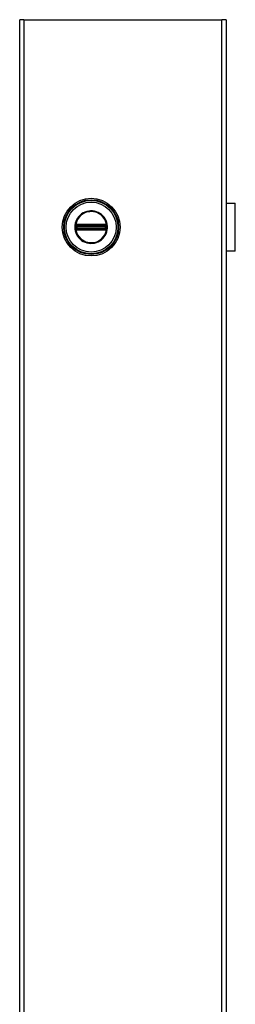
# Model space of a CAD drawing. Header units: inches. Extents: x 0 to 240, y -11 to 156.
# Tile 26 of 34: x 124.96 to 131.41, y 106.5 to 136.04. Entities that reach past the tile are written whole.
import ezdxf

# ---------------------------------------------------------------- set-up
doc = ezdxf.new("R2010")
doc.units = ezdxf.units.IN
doc.header["$LTSCALE"] = 14.423415
doc.header["$MEASUREMENT"] = 0
doc.layers.add('Visible Edges(ANSI)', color=7, linetype='Continuous', lineweight=25)
doc.layers.add('Visible Tangent Edges(ANSI)', color=7, linetype='Continuous', lineweight=25)

msp = doc.modelspace()

# ---------------------------------------------------------------- linework, layer by layer
at = {"layer": 'Visible Edges(ANSI)'}
for p, q in [((124.9599, 30.6012), (124.9599, 136.0412)), ((125.0858, 136.0412), (124.9599, 136.0412)), ((125.0858, 136.0412), (131.0139, 136.0412)), ((131.1398, 136.0412), (131.0139, 136.0412)), ((131.1398, 136.0412), (131.1398, 30.6012)), ((131.1398, 130.538), (131.4119, 130.538)), ((131.4119, 129.0966), (131.4119, 130.538)), ((131.1432, 130.0912), (131.1398, 130.0912)), ((131.1398, 130.035), (131.1432, 130.035)), ((131.1432, 130.0912), (131.1432, 130.035)), ((131.1432, 129.5997), (131.1398, 129.5997)), ((131.1398, 129.5435), (131.1432, 129.5435)), ((131.1432, 129.5997), (131.1432, 129.5435)), ((131.4119, 129.0966), (131.1398, 129.0966))]:
    msp.add_line(p, q, dxfattribs=at)
msp.add_circle((127.098, 129.8173), 0.8648, dxfattribs=at)
at = {"layer": 'Visible Tangent Edges(ANSI)'}
for p, q in [((125.0858, 136.0412), (125.0858, 30.6012)), ((131.0139, 30.6012), (131.0139, 136.0412)), ((131.1432, 130.035), (131.1432, 129.5997)), ((126.6227, 129.8173), (126.6091, 129.8173)), ((126.6346, 129.7487), (126.6442, 129.7566)), ((126.6379, 129.8507), (126.6486, 129.8507)), ((126.6379, 129.7839), (126.6486, 129.7839)), ((126.6417, 129.8746), (126.6526, 129.8683)), ((126.6526, 129.7664), (126.6417, 129.7601)), ((126.6453, 129.8951), (126.6516, 129.8843)), ((126.6453, 129.7395), (126.6516, 129.7503)), ((126.6486, 129.7839), (126.6486, 129.8507)), ((126.661, 129.8507), (126.6486, 129.8507)), ((126.661, 129.7839), (126.6486, 129.7839)), ((126.6578, 129.8735), (126.6516, 129.8843)), ((126.6516, 129.7503), (126.6578, 129.7611)), ((126.661, 129.7839), (126.661, 129.8507)), ((126.661, 129.8507), (126.6651, 129.8467)), ((126.6651, 129.788), (126.661, 129.7839)), ((126.6647, 129.9005), (126.6649, 129.888)), ((126.6649, 129.7467), (126.6647, 129.7342)), ((126.6795, 129.8467), (126.6651, 129.8467)), ((126.6651, 129.8467), (126.6651, 129.788)), ((126.6651, 129.788), (126.6795, 129.788)), ((126.6754, 129.9006), (126.6754, 129.888)), ((127.5205, 129.9006), (126.6754, 129.9006)), ((126.6754, 129.888), (127.5205, 129.888)), ((126.6754, 129.888), (126.6754, 129.8775)), ((126.6754, 129.8775), (127.5205, 129.8775)), ((126.6754, 129.8651), (126.6754, 129.8775)), ((126.6754, 129.8651), (127.5205, 129.8651)), ((126.6795, 129.8611), (126.6754, 129.8651)), ((126.6754, 129.7695), (126.6795, 129.7736)), ((127.5205, 129.7695), (126.6754, 129.7695)), ((126.6754, 129.7572), (126.6754, 129.7695)), ((127.5205, 129.7572), (126.6754, 129.7572)), ((126.6754, 129.7466), (126.6754, 129.7572)), ((126.6754, 129.7466), (126.6754, 129.7341)), ((127.5205, 129.7466), (126.6754, 129.7466)), ((126.6754, 129.7341), (127.5205, 129.7341)), ((127.5165, 129.8611), (126.6795, 129.8611)), ((126.6795, 129.8611), (126.6795, 129.8467)), ((126.6795, 129.8467), (127.5165, 129.8467)), ((126.6795, 129.788), (126.6795, 129.8467)), ((127.5165, 129.788), (126.6795, 129.788)), ((126.6795, 129.788), (126.6795, 129.7736)), ((126.6795, 129.7736), (127.5165, 129.7736)), ((127.5205, 129.8651), (127.5165, 129.8611)), ((127.5165, 129.8467), (127.5165, 129.8611)), ((127.5165, 129.8467), (127.5165, 129.788)), ((127.5309, 129.8467), (127.5165, 129.8467)), ((127.5165, 129.7736), (127.5165, 129.788)), ((127.5165, 129.788), (127.5309, 129.788)), ((127.5165, 129.7736), (127.5205, 129.7695)), ((127.5205, 129.9006), (127.5205, 129.888)), ((127.5205, 129.888), (127.5205, 129.8775)), ((127.5205, 129.8651), (127.5205, 129.8775)), ((127.5205, 129.7572), (127.5205, 129.7695)), ((127.5205, 129.7466), (127.5205, 129.7572)), ((127.5205, 129.7466), (127.5205, 129.7341)), ((127.5309, 129.8467), (127.5349, 129.8507)), ((127.5309, 129.788), (127.5309, 129.8467)), ((127.5349, 129.7839), (127.5309, 129.788)), ((127.5312, 129.9005), (127.5311, 129.888)), ((127.5311, 129.7467), (127.5312, 129.7342)), ((127.5473, 129.8507), (127.5349, 129.8507)), ((127.5349, 129.8507), (127.5349, 129.7839)), ((127.5473, 129.7839), (127.5349, 129.7839)), ((127.5444, 129.8843), (127.5381, 129.8735)), ((127.5381, 129.7611), (127.5444, 129.7503)), ((127.5433, 129.8683), (127.5542, 129.8746)), ((127.5542, 129.7601), (127.5433, 129.7664)), ((127.5444, 129.8843), (127.5506, 129.8951)), ((127.5444, 129.7503), (127.5506, 129.7395)), ((127.558, 129.8507), (127.5473, 129.8507)), ((127.5473, 129.8507), (127.5473, 129.7839)), ((127.558, 129.7839), (127.5473, 129.7839)), ((127.5614, 129.886), (127.5517, 129.8781)), ((127.5517, 129.7566), (127.5614, 129.7487))]:
    msp.add_line(p, q, dxfattribs=at)
at = {"layer": 'Visible Tangent Edges(ANSI)', "flags": 128}
for points in [[(126.6091, 129.8173), (126.6126, 129.7597), (126.6229, 129.7026), (126.6398, 129.6471), (126.663, 129.5942), (126.6925, 129.5443), (126.7277, 129.4982), (126.768, 129.4566), (126.813, 129.4202), (126.862, 129.3893), (126.9143, 129.3643), (126.9692, 129.3458), (127.0259, 129.3341), (127.0835, 129.3292), (127.1414, 129.331), (127.1986, 129.3395), (127.2546, 129.3545), (127.3083, 129.3761), (127.3591, 129.4041), (127.4061, 129.4381), (127.4486, 129.4773), (127.4863, 129.5212), (127.5187, 129.5692), (127.5453, 129.6206), (127.5656, 129.6749), (127.5791, 129.7313), (127.5858, 129.7889), (127.5856, 129.8467), (127.5787, 129.9042), (127.5652, 129.9604), (127.5451, 130.0147), (127.5186, 130.0663), (127.4861, 130.1144), (127.4481, 130.1582), (127.4052, 130.1972), (127.3582, 130.2309), (127.3076, 130.2589), (127.2541, 130.2805), (127.1982, 130.2956), (127.1408, 130.3041), (127.0828, 130.3058), (127.025, 130.3006), (126.9683, 130.2886), (126.9134, 130.2699), (126.8612, 130.2449), (126.8123, 130.2139), (126.7675, 130.1775), (126.7273, 130.1359), (126.6922, 130.0898), (126.6628, 130.0399), (126.6395, 129.9869), (126.6227, 129.9317), (126.6125, 129.8749), (126.6091, 129.8173)], [(126.6227, 129.8173), (126.6263, 129.8754), (126.637, 129.9328), (126.6546, 129.9884), (126.679, 130.0415), (126.7098, 130.0913), (126.7463, 130.137), (126.7882, 130.1777), (126.8348, 130.213), (126.8854, 130.2423), (126.9392, 130.2652), (126.9955, 130.2814), (127.0534, 130.2904), (127.112, 130.2922), (127.1704, 130.2868), (127.2276, 130.2745), (127.2827, 130.2552), (127.335, 130.2292), (127.3837, 130.1968), (127.4281, 130.1588), (127.4677, 130.1157), (127.5017, 130.0679), (127.5295, 130.0163), (127.5506, 129.9617), (127.5648, 129.905), (127.572, 129.847), (127.5722, 129.7886), (127.5652, 129.7305), (127.5509, 129.6736), (127.5296, 129.619), (127.5018, 129.5676), (127.468, 129.5199), (127.4288, 129.4766), (127.3845, 129.4384), (127.3358, 129.4059), (127.2833, 129.3798), (127.228, 129.3606), (127.1709, 129.3482), (127.1126, 129.3428), (127.0542, 129.3444), (126.9964, 129.3532), (126.9401, 129.3691), (126.8862, 129.3919), (126.8355, 129.4212), (126.7888, 129.4564), (126.7468, 129.4972), (126.7101, 129.5428), (126.6792, 129.5926), (126.6548, 129.6456), (126.6371, 129.7015), (126.6264, 129.7591), (126.6227, 129.8173)], [(126.6288, 129.8505), (126.6287, 129.8477), (126.6286, 129.845), (126.6285, 129.8422), (126.6284, 129.8394), (126.6284, 129.8367), (126.6283, 129.8339), (126.6282, 129.8312), (126.6282, 129.8284), (126.6282, 129.8256), (126.6281, 129.8229), (126.6281, 129.8201), (126.6281, 129.8173), (126.6281, 129.8146), (126.6281, 129.8118), (126.6282, 129.809), (126.6282, 129.8063), (126.6282, 129.8035), (126.6283, 129.8007), (126.6284, 129.798), (126.6284, 129.7952), (126.6285, 129.7925), (126.6286, 129.7897), (126.6287, 129.787), (126.6288, 129.7842)], [(126.6294, 129.861), (126.6294, 129.8606), (126.6293, 129.8601), (126.6293, 129.8597), (126.6293, 129.8592), (126.6293, 129.8588), (126.6292, 129.8584), (126.6292, 129.8579), (126.6292, 129.8575), (126.6292, 129.8571), (126.6291, 129.8566), (126.6291, 129.8562), (126.6291, 129.8557), (126.6291, 129.8553), (126.629, 129.8549), (126.629, 129.8544), (126.629, 129.854), (126.629, 129.8535), (126.629, 129.8531), (126.6289, 129.8527), (126.6289, 129.8522), (126.6289, 129.8518), (126.6289, 129.8513), (126.6288, 129.8509), (126.6288, 129.8505)], [(126.6288, 129.7842), (126.6288, 129.7838), (126.6289, 129.7833), (126.6289, 129.7829), (126.6289, 129.7824), (126.6289, 129.782), (126.629, 129.7816), (126.629, 129.7811), (126.629, 129.7807), (126.629, 129.7803), (126.629, 129.7798), (126.6291, 129.7794), (126.6291, 129.7789), (126.6291, 129.7785), (126.6291, 129.7781), (126.6292, 129.7776), (126.6292, 129.7772), (126.6292, 129.7767), (126.6292, 129.7763), (126.6293, 129.7759), (126.6293, 129.7754), (126.6293, 129.775), (126.6293, 129.7745), (126.6294, 129.7741), (126.6294, 129.7737)], [(126.6328, 129.8806), (126.6326, 129.8799), (126.6324, 129.8791), (126.6322, 129.8783), (126.632, 129.8775), (126.6318, 129.8768), (126.6316, 129.876), (126.6314, 129.8752), (126.6312, 129.8744), (126.6311, 129.8736), (126.6309, 129.8728), (126.6307, 129.8719), (126.6306, 129.8711), (126.6305, 129.8703), (126.6303, 129.8695), (126.6302, 129.8686), (126.6301, 129.8678), (126.63, 129.8669), (126.6298, 129.8661), (126.6298, 129.8652), (126.6297, 129.8644), (126.6296, 129.8635), (126.6295, 129.8627), (126.6294, 129.8618), (126.6294, 129.861)], [(126.6294, 129.7737), (126.6294, 129.7728), (126.6295, 129.772), (126.6296, 129.7711), (126.6297, 129.7703), (126.6298, 129.7694), (126.6299, 129.7686), (126.63, 129.7677), (126.6301, 129.7669), (126.6302, 129.7661), (126.6303, 129.7652), (126.6305, 129.7644), (126.6306, 129.7636), (126.6308, 129.7627), (126.6309, 129.7619), (126.6311, 129.7611), (126.6312, 129.7603), (126.6314, 129.7595), (126.6316, 129.7587), (126.6318, 129.7579), (126.632, 129.7571), (126.6322, 129.7563), (126.6324, 129.7556), (126.6326, 129.7548), (126.6328, 129.7541)], [(126.6346, 129.886), (126.6345, 129.8858), (126.6344, 129.8856), (126.6343, 129.8854), (126.6343, 129.8851), (126.6342, 129.8849), (126.6341, 129.8847), (126.634, 129.8845), (126.634, 129.8842), (126.6339, 129.884), (126.6338, 129.8838), (126.6337, 129.8836), (126.6337, 129.8834), (126.6336, 129.8831), (126.6335, 129.8829), (126.6335, 129.8827), (126.6334, 129.8824), (126.6333, 129.8822), (126.6332, 129.882), (126.6332, 129.8818), (126.6331, 129.8815), (126.633, 129.8813), (126.633, 129.8811), (126.6329, 129.8808), (126.6328, 129.8806)], [(126.6328, 129.7541), (126.6329, 129.7538), (126.633, 129.7536), (126.633, 129.7534), (126.6331, 129.7531), (126.6332, 129.7529), (126.6332, 129.7527), (126.6333, 129.7524), (126.6334, 129.7522), (126.6335, 129.752), (126.6335, 129.7518), (126.6336, 129.7515), (126.6337, 129.7513), (126.6337, 129.7511), (126.6338, 129.7509), (126.6339, 129.7506), (126.634, 129.7504), (126.634, 129.7502), (126.6341, 129.75), (126.6342, 129.7497), (126.6343, 129.7495), (126.6343, 129.7493), (126.6344, 129.7491), (126.6345, 129.7489), (126.6346, 129.7487)], [(126.6453, 129.8951), (126.6448, 129.8948), (126.6443, 129.8945), (126.6438, 129.8942), (126.6433, 129.8939), (126.6428, 129.8936), (126.6423, 129.8932), (126.6419, 129.8929), (126.6414, 129.8925), (126.6409, 129.8922), (126.6404, 129.8918), (126.64, 129.8914), (126.6395, 129.8911), (126.6391, 129.8907), (126.6386, 129.8903), (126.6382, 129.8899), (126.6378, 129.8895), (126.6374, 129.8891), (126.6369, 129.8886), (126.6365, 129.8882), (126.6361, 129.8878), (126.6357, 129.8874), (126.6353, 129.8869), (126.635, 129.8865), (126.6346, 129.886)], [(126.6346, 129.7487), (126.635, 129.7482), (126.6353, 129.7478), (126.6357, 129.7473), (126.6361, 129.7469), (126.6365, 129.7464), (126.6369, 129.746), (126.6374, 129.7456), (126.6378, 129.7452), (126.6382, 129.7448), (126.6386, 129.7444), (126.6391, 129.744), (126.6395, 129.7436), (126.64, 129.7432), (126.6404, 129.7429), (126.6409, 129.7425), (126.6414, 129.7421), (126.6418, 129.7418), (126.6423, 129.7414), (126.6428, 129.7411), (126.6433, 129.7408), (126.6438, 129.7404), (126.6443, 129.7401), (126.6448, 129.7398), (126.6453, 129.7395)], [(126.6379, 129.8612), (126.6379, 129.8618), (126.6379, 129.8624), (126.6379, 129.863), (126.638, 129.8636), (126.638, 129.8642), (126.6381, 129.8648), (126.6382, 129.8653), (126.6383, 129.8659), (126.6384, 129.8665), (126.6386, 129.8671), (126.6387, 129.8676), (126.6389, 129.8682), (126.639, 129.8688), (126.6392, 129.8693), (126.6394, 129.8699), (126.6396, 129.8704), (126.6399, 129.871), (126.6401, 129.8715), (126.6403, 129.872), (126.6406, 129.8725), (126.6409, 129.8731), (126.6411, 129.8736), (126.6414, 129.8741), (126.6417, 129.8746)], [(126.6379, 129.8507), (126.6379, 129.8511), (126.6379, 129.8516), (126.6379, 129.852), (126.6379, 129.8524), (126.6379, 129.8529), (126.6379, 129.8533), (126.6379, 129.8537), (126.6379, 129.8542), (126.6379, 129.8546), (126.6379, 129.855), (126.6379, 129.8555), (126.6379, 129.8559), (126.6379, 129.8563), (126.6379, 129.8568), (126.6379, 129.8572), (126.6379, 129.8577), (126.6379, 129.8581), (126.6379, 129.8585), (126.6379, 129.859), (126.6379, 129.8594), (126.6379, 129.8599), (126.6379, 129.8603), (126.6379, 129.8608), (126.6379, 129.8612)], [(126.6379, 129.7839), (126.6379, 129.7867), (126.6379, 129.7895), (126.6379, 129.7923), (126.6379, 129.7951), (126.638, 129.7979), (126.638, 129.8006), (126.638, 129.8034), (126.638, 129.8062), (126.638, 129.809), (126.638, 129.8118), (126.638, 129.8145), (126.638, 129.8173), (126.638, 129.8201), (126.638, 129.8229), (126.638, 129.8257), (126.638, 129.8285), (126.638, 129.8312), (126.638, 129.834), (126.638, 129.8368), (126.6379, 129.8396), (126.6379, 129.8424), (126.6379, 129.8452), (126.6379, 129.8479), (126.6379, 129.8507)], [(126.6379, 129.7734), (126.6379, 129.7739), (126.6379, 129.7743), (126.6379, 129.7748), (126.6379, 129.7752), (126.6379, 129.7757), (126.6379, 129.7761), (126.6379, 129.7766), (126.6379, 129.777), (126.6379, 129.7774), (126.6379, 129.7779), (126.6379, 129.7783), (126.6379, 129.7788), (126.6379, 129.7792), (126.6379, 129.7796), (126.6379, 129.7801), (126.6379, 129.7805), (126.6379, 129.7809), (126.6379, 129.7814), (126.6379, 129.7818), (126.6379, 129.7822), (126.6379, 129.7827), (126.6379, 129.7831), (126.6379, 129.7835), (126.6379, 129.7839)], [(126.6417, 129.7601), (126.6414, 129.7606), (126.6411, 129.7611), (126.6409, 129.7616), (126.6406, 129.7621), (126.6403, 129.7626), (126.6401, 129.7632), (126.6399, 129.7637), (126.6397, 129.7643), (126.6394, 129.7648), (126.6392, 129.7654), (126.6391, 129.7659), (126.6389, 129.7665), (126.6387, 129.767), (126.6386, 129.7676), (126.6385, 129.7682), (126.6383, 129.7687), (126.6382, 129.7693), (126.6381, 129.7699), (126.6381, 129.7705), (126.638, 129.7711), (126.6379, 129.7717), (126.6379, 129.7722), (126.6379, 129.7728), (126.6379, 129.7734)], [(126.6417, 129.8746), (126.6418, 129.8747), (126.6419, 129.8749), (126.642, 129.875), (126.6421, 129.8752), (126.6422, 129.8753), (126.6423, 129.8755), (126.6424, 129.8756), (126.6425, 129.8758), (126.6426, 129.8759), (126.6427, 129.8761), (126.6428, 129.8762), (126.6429, 129.8764), (126.643, 129.8765), (126.6431, 129.8767), (126.6432, 129.8768), (126.6433, 129.877), (126.6435, 129.8771), (126.6436, 129.8773), (126.6437, 129.8774), (126.6438, 129.8775), (126.6439, 129.8777), (126.644, 129.8778), (126.6441, 129.878), (126.6442, 129.8781)], [(126.6442, 129.7566), (126.6441, 129.7567), (126.644, 129.7568), (126.6439, 129.757), (126.6438, 129.7571), (126.6437, 129.7573), (126.6436, 129.7574), (126.6435, 129.7576), (126.6433, 129.7577), (126.6432, 129.7578), (126.6431, 129.758), (126.643, 129.7581), (126.6429, 129.7583), (126.6428, 129.7584), (126.6427, 129.7586), (126.6426, 129.7587), (126.6425, 129.7589), (126.6424, 129.759), (126.6423, 129.7592), (126.6422, 129.7593), (126.6421, 129.7595), (126.642, 129.7596), (126.6419, 129.7598), (126.6418, 129.7599), (126.6417, 129.7601)], [(126.6442, 129.8781), (126.6445, 129.8784), (126.6448, 129.8787), (126.645, 129.879), (126.6453, 129.8793), (126.6456, 129.8796), (126.6459, 129.8799), (126.6461, 129.8802), (126.6464, 129.8805), (126.6467, 129.8808), (126.647, 129.881), (126.6473, 129.8813), (126.6476, 129.8816), (126.6479, 129.8818), (126.6482, 129.8821), (126.6486, 129.8823), (126.6489, 129.8826), (126.6492, 129.8828), (126.6495, 129.883), (126.6499, 129.8833), (126.6502, 129.8835), (126.6505, 129.8837), (126.6509, 129.8839), (126.6512, 129.8841), (126.6516, 129.8843)], [(126.6516, 129.7503), (126.6512, 129.7505), (126.6509, 129.7507), (126.6505, 129.751), (126.6502, 129.7512), (126.6499, 129.7514), (126.6495, 129.7516), (126.6492, 129.7519), (126.6489, 129.7521), (126.6486, 129.7523), (126.6482, 129.7526), (126.6479, 129.7529), (126.6476, 129.7531), (126.6473, 129.7534), (126.647, 129.7536), (126.6467, 129.7539), (126.6464, 129.7542), (126.6461, 129.7545), (126.6458, 129.7548), (126.6456, 129.7551), (126.6453, 129.7553), (126.645, 129.7556), (126.6448, 129.7559), (126.6445, 129.7562), (126.6442, 129.7566)], [(126.6647, 129.9005), (126.6638, 129.9005), (126.663, 129.9004), (126.6622, 129.9004), (126.6613, 129.9003), (126.6605, 129.9002), (126.6596, 129.9001), (126.6588, 129.9), (126.6579, 129.8998), (126.6571, 129.8996), (126.6563, 129.8995), (126.6555, 129.8993), (126.6546, 129.899), (126.6538, 129.8988), (126.653, 129.8986), (126.6522, 129.8983), (126.6514, 129.898), (126.6506, 129.8977), (126.6498, 129.8974), (126.6491, 129.8971), (126.6483, 129.8967), (126.6475, 129.8963), (126.6468, 129.896), (126.646, 129.8956), (126.6453, 129.8951)], [(126.6453, 129.7395), (126.646, 129.7391), (126.6468, 129.7387), (126.6475, 129.7383), (126.6483, 129.738), (126.6491, 129.7376), (126.6499, 129.7373), (126.6506, 129.737), (126.6514, 129.7367), (126.6522, 129.7364), (126.653, 129.7361), (126.6538, 129.7359), (126.6547, 129.7356), (126.6555, 129.7354), (126.6563, 129.7352), (126.6571, 129.735), (126.658, 129.7349), (126.6588, 129.7347), (126.6596, 129.7346), (126.6605, 129.7345), (126.6613, 129.7344), (126.6622, 129.7343), (126.663, 129.7342), (126.6639, 129.7342), (126.6647, 129.7342)], [(126.6486, 129.8507), (126.6486, 129.8512), (126.6486, 129.8517), (126.6486, 129.8521), (126.6487, 129.8526), (126.6487, 129.853), (126.6487, 129.8535), (126.6487, 129.854), (126.6488, 129.8544), (126.6488, 129.8549), (126.6488, 129.8553), (126.6489, 129.8558), (126.6489, 129.8563), (126.649, 129.8567), (126.649, 129.8572), (126.6491, 129.8576), (126.6492, 129.858), (126.6492, 129.8585), (126.6493, 129.8589), (126.6494, 129.8593), (126.6494, 129.8598), (126.6495, 129.8602), (126.6496, 129.8606), (126.6497, 129.861), (126.6497, 129.8615)], [(126.6497, 129.7732), (126.6497, 129.7736), (126.6496, 129.774), (126.6495, 129.7745), (126.6494, 129.7749), (126.6494, 129.7753), (126.6493, 129.7758), (126.6492, 129.7762), (126.6492, 129.7766), (126.6491, 129.7771), (126.649, 129.7775), (126.649, 129.778), (126.6489, 129.7784), (126.6489, 129.7789), (126.6488, 129.7793), (126.6488, 129.7798), (126.6488, 129.7802), (126.6487, 129.7807), (126.6487, 129.7812), (126.6487, 129.7816), (126.6487, 129.7821), (126.6486, 129.7825), (126.6486, 129.783), (126.6486, 129.7835), (126.6486, 129.7839)], [(126.6497, 129.8615), (126.6498, 129.8618), (126.6499, 129.8621), (126.6499, 129.8624), (126.65, 129.8627), (126.6501, 129.863), (126.6502, 129.8633), (126.6503, 129.8636), (126.6504, 129.8638), (126.6505, 129.8641), (126.6506, 129.8644), (126.6507, 129.8647), (126.6508, 129.865), (126.6509, 129.8653), (126.6511, 129.8656), (126.6512, 129.8659), (126.6513, 129.8661), (126.6515, 129.8664), (126.6516, 129.8667), (126.6518, 129.867), (126.6519, 129.8672), (126.6521, 129.8675), (126.6522, 129.8678), (126.6524, 129.868), (126.6526, 129.8683)], [(126.6526, 129.7664), (126.6524, 129.7666), (126.6522, 129.7669), (126.6521, 129.7672), (126.6519, 129.7674), (126.6518, 129.7677), (126.6516, 129.768), (126.6515, 129.7682), (126.6513, 129.7685), (126.6512, 129.7688), (126.6511, 129.7691), (126.6509, 129.7694), (126.6508, 129.7697), (126.6507, 129.7699), (126.6506, 129.7702), (126.6505, 129.7705), (126.6504, 129.7708), (126.6503, 129.7711), (126.6502, 129.7714), (126.6501, 129.7717), (126.65, 129.772), (126.6499, 129.7723), (126.6499, 129.7726), (126.6498, 129.7729), (126.6497, 129.7732)], [(126.6516, 129.8843), (126.6521, 129.8846), (126.6526, 129.8849), (126.6531, 129.8852), (126.6536, 129.8854), (126.6541, 129.8857), (126.6547, 129.8859), (126.6552, 129.8861), (126.6557, 129.8863), (126.6563, 129.8865), (126.6568, 129.8867), (126.6574, 129.8869), (126.658, 129.887), (126.6585, 129.8872), (126.6591, 129.8873), (126.6597, 129.8874), (126.6602, 129.8875), (126.6608, 129.8876), (126.6614, 129.8877), (126.662, 129.8878), (126.6625, 129.8879), (126.6631, 129.8879), (126.6637, 129.8879), (126.6643, 129.888), (126.6649, 129.888)], [(126.6649, 129.7467), (126.6643, 129.7467), (126.6637, 129.7467), (126.6631, 129.7468), (126.6625, 129.7468), (126.662, 129.7469), (126.6614, 129.7469), (126.6608, 129.747), (126.6602, 129.7471), (126.6597, 129.7472), (126.6591, 129.7474), (126.6585, 129.7475), (126.658, 129.7477), (126.6574, 129.7478), (126.6569, 129.748), (126.6563, 129.7482), (126.6558, 129.7484), (126.6552, 129.7486), (126.6547, 129.7488), (126.6541, 129.749), (126.6536, 129.7493), (126.6531, 129.7495), (126.6526, 129.7498), (126.6521, 129.75), (126.6516, 129.7503)], [(126.6578, 129.8735), (126.6581, 129.8737), (126.6583, 129.8739), (126.6586, 129.874), (126.6589, 129.8742), (126.6592, 129.8744), (126.6594, 129.8745), (126.6597, 129.8746), (126.66, 129.8748), (126.6603, 129.8749), (126.6605, 129.8751), (126.6608, 129.8752), (126.6611, 129.8753), (126.6614, 129.8754), (126.6617, 129.8755), (126.662, 129.8756), (126.6623, 129.8757), (126.6626, 129.8758), (126.6629, 129.8759), (126.6632, 129.876), (126.6635, 129.8761), (126.6638, 129.8762), (126.6641, 129.8763), (126.6644, 129.8763), (126.6647, 129.8764)], [(126.6647, 129.7583), (126.6644, 129.7583), (126.6641, 129.7584), (126.6638, 129.7585), (126.6635, 129.7586), (126.6632, 129.7586), (126.6629, 129.7587), (126.6626, 129.7588), (126.6623, 129.7589), (126.662, 129.759), (126.6617, 129.7591), (126.6614, 129.7592), (126.6611, 129.7594), (126.6608, 129.7595), (126.6605, 129.7596), (126.6603, 129.7597), (126.66, 129.7599), (126.6597, 129.76), (126.6594, 129.7602), (126.6592, 129.7603), (126.6589, 129.7605), (126.6586, 129.7606), (126.6583, 129.7608), (126.6581, 129.761), (126.6578, 129.7611)], [(126.6754, 129.9006), (126.675, 129.9006), (126.6745, 129.9006), (126.6741, 129.9006), (126.6736, 129.9006), (126.6732, 129.9006), (126.6727, 129.9006), (126.6723, 129.9006), (126.6718, 129.9006), (126.6714, 129.9006), (126.6709, 129.9006), (126.6705, 129.9006), (126.6701, 129.9006), (126.6696, 129.9006), (126.6692, 129.9006), (126.6687, 129.9005), (126.6683, 129.9005), (126.6678, 129.9005), (126.6674, 129.9005), (126.6669, 129.9005), (126.6665, 129.9005), (126.666, 129.9005), (126.6656, 129.9005), (126.6651, 129.9005), (126.6647, 129.9005)], [(126.6647, 129.8764), (126.6651, 129.8765), (126.6655, 129.8765), (126.6659, 129.8766), (126.6664, 129.8767), (126.6668, 129.8768), (126.6672, 129.8768), (126.6676, 129.8769), (126.6681, 129.877), (126.6685, 129.877), (126.669, 129.8771), (126.6694, 129.8771), (126.6699, 129.8772), (126.6703, 129.8772), (126.6708, 129.8773), (126.6712, 129.8773), (126.6717, 129.8774), (126.6722, 129.8774), (126.6726, 129.8774), (126.6731, 129.8774), (126.6735, 129.8775), (126.674, 129.8775), (126.6745, 129.8775), (126.6749, 129.8775), (126.6754, 129.8775)], [(126.6754, 129.7572), (126.6749, 129.7572), (126.6745, 129.7572), (126.674, 129.7572), (126.6735, 129.7572), (126.6731, 129.7572), (126.6726, 129.7572), (126.6722, 129.7573), (126.6717, 129.7573), (126.6712, 129.7573), (126.6708, 129.7574), (126.6703, 129.7574), (126.6699, 129.7575), (126.6694, 129.7575), (126.669, 129.7576), (126.6685, 129.7576), (126.6681, 129.7577), (126.6677, 129.7578), (126.6672, 129.7578), (126.6668, 129.7579), (126.6664, 129.758), (126.6659, 129.758), (126.6655, 129.7581), (126.6651, 129.7582), (126.6647, 129.7583)], [(126.6647, 129.7342), (126.6651, 129.7342), (126.6656, 129.7342), (126.666, 129.7342), (126.6665, 129.7342), (126.6669, 129.7341), (126.6674, 129.7341), (126.6678, 129.7341), (126.6683, 129.7341), (126.6687, 129.7341), (126.6692, 129.7341), (126.6696, 129.7341), (126.6701, 129.7341), (126.6705, 129.7341), (126.6709, 129.7341), (126.6714, 129.7341), (126.6718, 129.7341), (126.6723, 129.7341), (126.6727, 129.7341), (126.6732, 129.7341), (126.6736, 129.7341), (126.6741, 129.7341), (126.6745, 129.7341), (126.675, 129.7341), (126.6754, 129.7341)], [(126.6649, 129.888), (126.6653, 129.888), (126.6658, 129.888), (126.6662, 129.888), (126.6667, 129.888), (126.6671, 129.888), (126.6676, 129.888), (126.668, 129.888), (126.6685, 129.888), (126.6689, 129.888), (126.6693, 129.888), (126.6698, 129.888), (126.6702, 129.888), (126.6707, 129.888), (126.6711, 129.888), (126.6715, 129.888), (126.672, 129.888), (126.6724, 129.888), (126.6728, 129.888), (126.6733, 129.888), (126.6737, 129.888), (126.6741, 129.888), (126.6745, 129.888), (126.675, 129.888), (126.6754, 129.888)], [(126.6754, 129.7466), (126.675, 129.7466), (126.6745, 129.7466), (126.6741, 129.7466), (126.6737, 129.7466), (126.6733, 129.7466), (126.6728, 129.7466), (126.6724, 129.7466), (126.672, 129.7466), (126.6715, 129.7466), (126.6711, 129.7466), (126.6707, 129.7466), (126.6702, 129.7466), (126.6698, 129.7466), (126.6693, 129.7467), (126.6689, 129.7467), (126.6685, 129.7467), (126.668, 129.7467), (126.6676, 129.7467), (126.6671, 129.7467), (126.6667, 129.7467), (126.6662, 129.7467), (126.6658, 129.7467), (126.6653, 129.7467), (126.6649, 129.7467)], [(127.5312, 129.9005), (127.5308, 129.9005), (127.5303, 129.9005), (127.5299, 129.9005), (127.5295, 129.9005), (127.529, 129.9005), (127.5286, 129.9005), (127.5281, 129.9005), (127.5277, 129.9005), (127.5272, 129.9005), (127.5268, 129.9006), (127.5263, 129.9006), (127.5259, 129.9006), (127.5254, 129.9006), (127.525, 129.9006), (127.5245, 129.9006), (127.5241, 129.9006), (127.5236, 129.9006), (127.5232, 129.9006), (127.5228, 129.9006), (127.5223, 129.9006), (127.5219, 129.9006), (127.5214, 129.9006), (127.521, 129.9006), (127.5205, 129.9006)], [(127.5205, 129.888), (127.521, 129.888), (127.5214, 129.888), (127.5218, 129.888), (127.5222, 129.888), (127.5227, 129.888), (127.5231, 129.888), (127.5235, 129.888), (127.524, 129.888), (127.5244, 129.888), (127.5248, 129.888), (127.5253, 129.888), (127.5257, 129.888), (127.5262, 129.888), (127.5266, 129.888), (127.527, 129.888), (127.5275, 129.888), (127.5279, 129.888), (127.5284, 129.888), (127.5288, 129.888), (127.5293, 129.888), (127.5297, 129.888), (127.5302, 129.888), (127.5306, 129.888), (127.5311, 129.888)], [(127.5205, 129.8775), (127.521, 129.8775), (127.5215, 129.8775), (127.5219, 129.8775), (127.5224, 129.8775), (127.5229, 129.8774), (127.5233, 129.8774), (127.5238, 129.8774), (127.5242, 129.8774), (127.5247, 129.8773), (127.5251, 129.8773), (127.5256, 129.8772), (127.5261, 129.8772), (127.5265, 129.8771), (127.527, 129.8771), (127.5274, 129.877), (127.5278, 129.877), (127.5283, 129.8769), (127.5287, 129.8768), (127.5291, 129.8768), (127.5296, 129.8767), (127.53, 129.8766), (127.5304, 129.8765), (127.5308, 129.8765), (127.5313, 129.8764)], [(127.5313, 129.7583), (127.5308, 129.7582), (127.5304, 129.7581), (127.53, 129.758), (127.5296, 129.758), (127.5292, 129.7579), (127.5287, 129.7578), (127.5283, 129.7578), (127.5278, 129.7577), (127.5274, 129.7576), (127.527, 129.7576), (127.5265, 129.7575), (127.5261, 129.7575), (127.5256, 129.7574), (127.5252, 129.7574), (127.5247, 129.7573), (127.5242, 129.7573), (127.5238, 129.7573), (127.5233, 129.7572), (127.5229, 129.7572), (127.5224, 129.7572), (127.5219, 129.7572), (127.5215, 129.7572), (127.521, 129.7572), (127.5205, 129.7572)], [(127.5311, 129.7467), (127.5306, 129.7467), (127.5302, 129.7467), (127.5297, 129.7467), (127.5293, 129.7467), (127.5288, 129.7467), (127.5284, 129.7467), (127.5279, 129.7467), (127.5275, 129.7467), (127.527, 129.7467), (127.5266, 129.7467), (127.5262, 129.7466), (127.5257, 129.7466), (127.5253, 129.7466), (127.5248, 129.7466), (127.5244, 129.7466), (127.524, 129.7466), (127.5235, 129.7466), (127.5231, 129.7466), (127.5227, 129.7466), (127.5222, 129.7466), (127.5218, 129.7466), (127.5214, 129.7466), (127.521, 129.7466), (127.5205, 129.7466)], [(127.5205, 129.7341), (127.521, 129.7341), (127.5214, 129.7341), (127.5219, 129.7341), (127.5223, 129.7341), (127.5228, 129.7341), (127.5232, 129.7341), (127.5236, 129.7341), (127.5241, 129.7341), (127.5245, 129.7341), (127.525, 129.7341), (127.5254, 129.7341), (127.5259, 129.7341), (127.5263, 129.7341), (127.5268, 129.7341), (127.5272, 129.7341), (127.5277, 129.7341), (127.5281, 129.7341), (127.5286, 129.7341), (127.529, 129.7341), (127.5295, 129.7342), (127.5299, 129.7342), (127.5303, 129.7342), (127.5308, 129.7342), (127.5312, 129.7342)], [(127.5311, 129.888), (127.5316, 129.888), (127.5322, 129.8879), (127.5328, 129.8879), (127.5334, 129.8879), (127.534, 129.8878), (127.5346, 129.8877), (127.5351, 129.8876), (127.5357, 129.8875), (127.5363, 129.8874), (127.5368, 129.8873), (127.5374, 129.8872), (127.538, 129.887), (127.5385, 129.8869), (127.5391, 129.8867), (127.5396, 129.8865), (127.5402, 129.8863), (127.5407, 129.8861), (127.5413, 129.8859), (127.5418, 129.8857), (127.5423, 129.8854), (127.5428, 129.8852), (127.5434, 129.8849), (127.5439, 129.8846), (127.5444, 129.8843)], [(127.5444, 129.7503), (127.5439, 129.75), (127.5434, 129.7498), (127.5428, 129.7495), (127.5423, 129.7493), (127.5418, 129.749), (127.5413, 129.7488), (127.5407, 129.7486), (127.5402, 129.7484), (127.5396, 129.7482), (127.5391, 129.748), (127.5385, 129.7478), (127.538, 129.7477), (127.5374, 129.7475), (127.5368, 129.7474), (127.5363, 129.7472), (127.5357, 129.7471), (127.5351, 129.747), (127.5345, 129.7469), (127.534, 129.7469), (127.5334, 129.7468), (127.5328, 129.7468), (127.5322, 129.7467), (127.5316, 129.7467), (127.5311, 129.7467)], [(127.5506, 129.8951), (127.5499, 129.8956), (127.5491, 129.896), (127.5484, 129.8963), (127.5476, 129.8967), (127.5469, 129.8971), (127.5461, 129.8974), (127.5453, 129.8977), (127.5445, 129.898), (127.5437, 129.8983), (127.5429, 129.8986), (127.5421, 129.8988), (127.5413, 129.899), (127.5405, 129.8993), (127.5396, 129.8995), (127.5388, 129.8996), (127.538, 129.8998), (127.5372, 129.9), (127.5363, 129.9001), (127.5355, 129.9002), (127.5346, 129.9003), (127.5338, 129.9004), (127.5329, 129.9004), (127.5321, 129.9005), (127.5312, 129.9005)], [(127.5312, 129.7342), (127.5321, 129.7342), (127.5329, 129.7342), (127.5338, 129.7343), (127.5346, 129.7344), (127.5355, 129.7345), (127.5363, 129.7346), (127.5371, 129.7347), (127.538, 129.7349), (127.5388, 129.735), (127.5396, 129.7352), (127.5405, 129.7354), (127.5413, 129.7356), (127.5421, 129.7358), (127.5429, 129.7361), (127.5437, 129.7364), (127.5445, 129.7367), (127.5453, 129.737), (127.5461, 129.7373), (127.5469, 129.7376), (127.5476, 129.738), (127.5484, 129.7383), (127.5491, 129.7387), (127.5499, 129.7391), (127.5506, 129.7395)], [(127.5313, 129.8764), (127.5316, 129.8763), (127.5319, 129.8763), (127.5322, 129.8762), (127.5325, 129.8761), (127.5328, 129.876), (127.5331, 129.8759), (127.5334, 129.8758), (127.5337, 129.8757), (127.5339, 129.8756), (127.5342, 129.8755), (127.5345, 129.8754), (127.5348, 129.8753), (127.5351, 129.8752), (127.5354, 129.8751), (127.5357, 129.8749), (127.536, 129.8748), (127.5362, 129.8746), (127.5365, 129.8745), (127.5368, 129.8744), (127.537, 129.8742), (127.5373, 129.874), (127.5376, 129.8739), (127.5378, 129.8737), (127.5381, 129.8735)], [(127.5381, 129.7611), (127.5378, 129.761), (127.5376, 129.7608), (127.5373, 129.7606), (127.537, 129.7605), (127.5368, 129.7603), (127.5365, 129.7602), (127.5362, 129.76), (127.536, 129.7599), (127.5357, 129.7597), (127.5354, 129.7596), (127.5351, 129.7595), (127.5348, 129.7594), (127.5345, 129.7592), (127.5342, 129.7591), (127.5339, 129.759), (127.5337, 129.7589), (127.5334, 129.7588), (127.5331, 129.7587), (127.5328, 129.7586), (127.5325, 129.7586), (127.5322, 129.7585), (127.5319, 129.7584), (127.5316, 129.7583), (127.5313, 129.7583)], [(127.5433, 129.8683), (127.5435, 129.868), (127.5437, 129.8678), (127.5439, 129.8675), (127.544, 129.8672), (127.5442, 129.867), (127.5443, 129.8667), (127.5445, 129.8664), (127.5446, 129.8661), (127.5447, 129.8659), (127.5449, 129.8656), (127.545, 129.8653), (127.5451, 129.865), (127.5452, 129.8647), (127.5453, 129.8644), (127.5454, 129.8641), (127.5456, 129.8638), (127.5457, 129.8636), (127.5457, 129.8633), (127.5458, 129.863), (127.5459, 129.8627), (127.546, 129.8624), (127.5461, 129.8621), (127.5461, 129.8618), (127.5462, 129.8615)], [(127.5462, 129.7732), (127.5461, 129.7729), (127.5461, 129.7726), (127.546, 129.7723), (127.5459, 129.772), (127.5458, 129.7717), (127.5457, 129.7714), (127.5457, 129.7711), (127.5456, 129.7708), (127.5454, 129.7705), (127.5453, 129.7702), (127.5452, 129.7699), (127.5451, 129.7697), (127.545, 129.7694), (127.5449, 129.7691), (127.5447, 129.7688), (127.5446, 129.7685), (127.5445, 129.7682), (127.5443, 129.768), (127.5442, 129.7677), (127.544, 129.7674), (127.5439, 129.7672), (127.5437, 129.7669), (127.5435, 129.7666), (127.5433, 129.7664)], [(127.5444, 129.8843), (127.5447, 129.8841), (127.5451, 129.8839), (127.5454, 129.8837), (127.5457, 129.8835), (127.5461, 129.8833), (127.5464, 129.883), (127.5467, 129.8828), (127.547, 129.8826), (127.5474, 129.8823), (127.5477, 129.8821), (127.548, 129.8818), (127.5483, 129.8816), (127.5486, 129.8813), (127.5489, 129.881), (127.5492, 129.8808), (127.5495, 129.8805), (127.5498, 129.8802), (127.5501, 129.8799), (127.5504, 129.8796), (127.5506, 129.8793), (127.5509, 129.879), (127.5512, 129.8787), (127.5514, 129.8784), (127.5517, 129.8781)], [(127.5517, 129.7566), (127.5514, 129.7562), (127.5512, 129.7559), (127.5509, 129.7556), (127.5506, 129.7553), (127.5504, 129.7551), (127.5501, 129.7548), (127.5498, 129.7545), (127.5495, 129.7542), (127.5492, 129.7539), (127.5489, 129.7536), (127.5486, 129.7534), (127.5483, 129.7531), (127.548, 129.7529), (127.5477, 129.7526), (127.5474, 129.7523), (127.5471, 129.7521), (127.5467, 129.7519), (127.5464, 129.7516), (127.5461, 129.7514), (127.5457, 129.7512), (127.5454, 129.751), (127.5451, 129.7507), (127.5447, 129.7505), (127.5444, 129.7503)], [(127.5462, 129.8615), (127.5463, 129.861), (127.5464, 129.8606), (127.5464, 129.8602), (127.5465, 129.8598), (127.5466, 129.8593), (127.5466, 129.8589), (127.5467, 129.8585), (127.5468, 129.858), (127.5468, 129.8576), (127.5469, 129.8572), (127.547, 129.8567), (127.547, 129.8563), (127.5471, 129.8558), (127.5471, 129.8553), (127.5471, 129.8549), (127.5472, 129.8544), (127.5472, 129.854), (127.5472, 129.8535), (127.5473, 129.853), (127.5473, 129.8526), (127.5473, 129.8521), (127.5473, 129.8517), (127.5473, 129.8512), (127.5473, 129.8507)], [(127.5473, 129.7839), (127.5473, 129.7835), (127.5473, 129.783), (127.5473, 129.7825), (127.5473, 129.7821), (127.5473, 129.7816), (127.5472, 129.7812), (127.5472, 129.7807), (127.5472, 129.7802), (127.5471, 129.7798), (127.5471, 129.7793), (127.5471, 129.7789), (127.547, 129.7784), (127.547, 129.778), (127.5469, 129.7775), (127.5468, 129.7771), (127.5468, 129.7766), (127.5467, 129.7762), (127.5466, 129.7758), (127.5466, 129.7753), (127.5465, 129.7749), (127.5464, 129.7745), (127.5464, 129.774), (127.5463, 129.7736), (127.5462, 129.7732)], [(127.5614, 129.886), (127.561, 129.8865), (127.5606, 129.8869), (127.5602, 129.8874), (127.5598, 129.8878), (127.5594, 129.8882), (127.559, 129.8887), (127.5586, 129.8891), (127.5581, 129.8895), (127.5577, 129.8899), (127.5573, 129.8903), (127.5568, 129.8907), (127.5564, 129.8911), (127.5559, 129.8914), (127.5555, 129.8918), (127.555, 129.8922), (127.5545, 129.8925), (127.5541, 129.8929), (127.5536, 129.8932), (127.5531, 129.8936), (127.5526, 129.8939), (127.5521, 129.8942), (127.5516, 129.8945), (127.5511, 129.8948), (127.5506, 129.8951)], [(127.5506, 129.7395), (127.5511, 129.7398), (127.5516, 129.7401), (127.5521, 129.7404), (127.5526, 129.7408), (127.5531, 129.7411), (127.5536, 129.7414), (127.5541, 129.7418), (127.5546, 129.7421), (127.555, 129.7425), (127.5555, 129.7429), (127.556, 129.7432), (127.5564, 129.7436), (127.5569, 129.744), (127.5573, 129.7444), (127.5577, 129.7448), (127.5582, 129.7452), (127.5586, 129.7456), (127.559, 129.746), (127.5594, 129.7464), (127.5598, 129.7469), (127.5602, 129.7473), (127.5606, 129.7478), (127.561, 129.7482), (127.5614, 129.7487)], [(127.5517, 129.8781), (127.5518, 129.878), (127.5519, 129.8778), (127.552, 129.8777), (127.5521, 129.8775), (127.5523, 129.8774), (127.5524, 129.8773), (127.5525, 129.8771), (127.5526, 129.877), (127.5527, 129.8768), (127.5528, 129.8767), (127.5529, 129.8765), (127.553, 129.8764), (127.5531, 129.8762), (127.5532, 129.8761), (127.5533, 129.8759), (127.5534, 129.8758), (127.5535, 129.8756), (127.5536, 129.8755), (127.5537, 129.8753), (127.5538, 129.8752), (127.5539, 129.875), (127.554, 129.8749), (127.5541, 129.8747), (127.5542, 129.8746)], [(127.5542, 129.7601), (127.5541, 129.7599), (127.554, 129.7598), (127.5539, 129.7596), (127.5538, 129.7595), (127.5537, 129.7593), (127.5536, 129.7592), (127.5535, 129.759), (127.5534, 129.7589), (127.5533, 129.7587), (127.5532, 129.7586), (127.5531, 129.7584), (127.553, 129.7583), (127.5529, 129.7581), (127.5528, 129.758), (127.5527, 129.7578), (127.5526, 129.7577), (127.5525, 129.7576), (127.5524, 129.7574), (127.5523, 129.7573), (127.5521, 129.7571), (127.552, 129.757), (127.5519, 129.7568), (127.5518, 129.7567), (127.5517, 129.7566)], [(127.5542, 129.8746), (127.5545, 129.8741), (127.5548, 129.8736), (127.5551, 129.8731), (127.5553, 129.8725), (127.5556, 129.872), (127.5558, 129.8715), (127.5561, 129.871), (127.5563, 129.8704), (127.5565, 129.8699), (127.5567, 129.8693), (127.5569, 129.8688), (127.5571, 129.8682), (127.5572, 129.8676), (127.5574, 129.8671), (127.5575, 129.8665), (127.5576, 129.8659), (127.5577, 129.8653), (127.5578, 129.8648), (127.5579, 129.8642), (127.558, 129.8636), (127.558, 129.863), (127.558, 129.8624), (127.5581, 129.8618), (127.5581, 129.8612)], [(127.5581, 129.7734), (127.5581, 129.7728), (127.558, 129.7722), (127.558, 129.7717), (127.5579, 129.7711), (127.5579, 129.7705), (127.5578, 129.7699), (127.5577, 129.7693), (127.5576, 129.7687), (127.5575, 129.7682), (127.5573, 129.7676), (127.5572, 129.767), (127.557, 129.7665), (127.5569, 129.7659), (127.5567, 129.7654), (127.5565, 129.7648), (127.5563, 129.7643), (127.5561, 129.7637), (127.5558, 129.7632), (127.5556, 129.7626), (127.5553, 129.7621), (127.5551, 129.7616), (127.5548, 129.7611), (127.5545, 129.7606), (127.5542, 129.7601)], [(127.558, 129.8507), (127.558, 129.8479), (127.558, 129.8452), (127.558, 129.8424), (127.558, 129.8396), (127.558, 129.8368), (127.558, 129.834), (127.558, 129.8312), (127.558, 129.8285), (127.558, 129.8257), (127.5579, 129.8229), (127.5579, 129.8201), (127.5579, 129.8173), (127.5579, 129.8145), (127.5579, 129.8118), (127.558, 129.809), (127.558, 129.8062), (127.558, 129.8034), (127.558, 129.8006), (127.558, 129.7979), (127.558, 129.7951), (127.558, 129.7923), (127.558, 129.7895), (127.558, 129.7867), (127.558, 129.7839)], [(127.5581, 129.8612), (127.5581, 129.8608), (127.5581, 129.8603), (127.5581, 129.8599), (127.5581, 129.8594), (127.5581, 129.859), (127.5581, 129.8585), (127.5581, 129.8581), (127.5581, 129.8577), (127.5581, 129.8572), (127.5581, 129.8568), (127.5581, 129.8563), (127.5581, 129.8559), (127.5581, 129.8555), (127.5581, 129.855), (127.5581, 129.8546), (127.5581, 129.8542), (127.5581, 129.8537), (127.5581, 129.8533), (127.5581, 129.8529), (127.5581, 129.8524), (127.558, 129.852), (127.558, 129.8516), (127.558, 129.8511), (127.558, 129.8507)], [(127.558, 129.7839), (127.558, 129.7835), (127.558, 129.7831), (127.558, 129.7827), (127.5581, 129.7822), (127.5581, 129.7818), (127.5581, 129.7814), (127.5581, 129.7809), (127.5581, 129.7805), (127.5581, 129.7801), (127.5581, 129.7796), (127.5581, 129.7792), (127.5581, 129.7788), (127.5581, 129.7783), (127.5581, 129.7779), (127.5581, 129.7774), (127.5581, 129.777), (127.5581, 129.7766), (127.5581, 129.7761), (127.5581, 129.7757), (127.5581, 129.7752), (127.5581, 129.7748), (127.5581, 129.7743), (127.5581, 129.7739), (127.5581, 129.7734)], [(127.5631, 129.8806), (127.563, 129.8808), (127.563, 129.8811), (127.5629, 129.8813), (127.5628, 129.8815), (127.5628, 129.8818), (127.5627, 129.882), (127.5626, 129.8822), (127.5626, 129.8824), (127.5625, 129.8827), (127.5624, 129.8829), (127.5623, 129.8831), (127.5623, 129.8834), (127.5622, 129.8836), (127.5621, 129.8838), (127.562, 129.884), (127.562, 129.8842), (127.5619, 129.8845), (127.5618, 129.8847), (127.5617, 129.8849), (127.5617, 129.8851), (127.5616, 129.8854), (127.5615, 129.8856), (127.5614, 129.8858), (127.5614, 129.886)], [(127.5614, 129.7487), (127.5614, 129.7489), (127.5615, 129.7491), (127.5616, 129.7493), (127.5617, 129.7495), (127.5617, 129.7497), (127.5618, 129.75), (127.5619, 129.7502), (127.562, 129.7504), (127.562, 129.7506), (127.5621, 129.7509), (127.5622, 129.7511), (127.5623, 129.7513), (127.5623, 129.7515), (127.5624, 129.7518), (127.5625, 129.752), (127.5626, 129.7522), (127.5626, 129.7524), (127.5627, 129.7527), (127.5628, 129.7529), (127.5628, 129.7531), (127.5629, 129.7534), (127.563, 129.7536), (127.563, 129.7538), (127.5631, 129.7541)], [(127.5665, 129.861), (127.5665, 129.8618), (127.5664, 129.8627), (127.5663, 129.8635), (127.5663, 129.8644), (127.5662, 129.8652), (127.5661, 129.8661), (127.566, 129.8669), (127.5659, 129.8678), (127.5657, 129.8686), (127.5656, 129.8695), (127.5655, 129.8703), (127.5653, 129.8711), (127.5652, 129.8719), (127.565, 129.8728), (127.5649, 129.8736), (127.5647, 129.8744), (127.5645, 129.8752), (127.5643, 129.876), (127.5641, 129.8768), (127.5639, 129.8775), (127.5637, 129.8783), (127.5635, 129.8791), (127.5633, 129.8799), (127.5631, 129.8806)], [(127.5631, 129.7541), (127.5633, 129.7548), (127.5635, 129.7556), (127.5637, 129.7563), (127.5639, 129.7571), (127.5641, 129.7579), (127.5643, 129.7587), (127.5645, 129.7595), (127.5647, 129.7603), (127.5649, 129.7611), (127.565, 129.7619), (127.5652, 129.7627), (127.5653, 129.7636), (127.5655, 129.7644), (127.5656, 129.7652), (127.5657, 129.7661), (127.5659, 129.7669), (127.566, 129.7677), (127.5661, 129.7686), (127.5662, 129.7694), (127.5663, 129.7703), (127.5663, 129.7711), (127.5664, 129.772), (127.5665, 129.7728), (127.5665, 129.7737)], [(127.5671, 129.8505), (127.5671, 129.8509), (127.5671, 129.8513), (127.567, 129.8518), (127.567, 129.8522), (127.567, 129.8527), (127.567, 129.8531), (127.567, 129.8535), (127.5669, 129.854), (127.5669, 129.8544), (127.5669, 129.8549), (127.5669, 129.8553), (127.5668, 129.8557), (127.5668, 129.8562), (127.5668, 129.8566), (127.5668, 129.8571), (127.5667, 129.8575), (127.5667, 129.8579), (127.5667, 129.8584), (127.5667, 129.8588), (127.5666, 129.8592), (127.5666, 129.8597), (127.5666, 129.8601), (127.5666, 129.8606), (127.5665, 129.861)], [(127.5665, 129.7737), (127.5666, 129.7741), (127.5666, 129.7745), (127.5666, 129.775), (127.5666, 129.7754), (127.5667, 129.7759), (127.5667, 129.7763), (127.5667, 129.7767), (127.5667, 129.7772), (127.5668, 129.7776), (127.5668, 129.7781), (127.5668, 129.7785), (127.5668, 129.7789), (127.5669, 129.7794), (127.5669, 129.7798), (127.5669, 129.7803), (127.5669, 129.7807), (127.567, 129.7811), (127.567, 129.7816), (127.567, 129.782), (127.567, 129.7824), (127.567, 129.7829), (127.5671, 129.7833), (127.5671, 129.7838), (127.5671, 129.7842)], [(127.5671, 129.7842), (127.5672, 129.787), (127.5673, 129.7897), (127.5674, 129.7925), (127.5675, 129.7952), (127.5676, 129.798), (127.5676, 129.8007), (127.5677, 129.8035), (127.5677, 129.8063), (127.5678, 129.809), (127.5678, 129.8118), (127.5678, 129.8146), (127.5678, 129.8173), (127.5678, 129.8201), (127.5678, 129.8229), (127.5678, 129.8256), (127.5677, 129.8284), (127.5677, 129.8312), (127.5676, 129.8339), (127.5676, 129.8367), (127.5675, 129.8394), (127.5674, 129.8422), (127.5673, 129.845), (127.5672, 129.8477), (127.5671, 129.8505)]]:
    msp.add_lwpolyline(points, dxfattribs=at)
at = {"layer": 'Visible Tangent Edges(ANSI)'}
for radius in [0.8214, 0.8026, 0.7507]:
    msp.add_circle((127.098, 129.8173), radius, dxfattribs=at)
for centre, radius, start, end in [((127.098, 129.8173), 0.4684, 8.43064, 171.56936), ((127.098, 129.8173), 0.4684, 188.43064, 351.56936), ((126.6795, 129.8467), 0.0144, 90, 179.93022), ((126.6795, 129.788), 0.0144, 180, 269.93022), ((127.5165, 129.8467), 0.0144, 0, 89.93022), ((127.5165, 129.788), 0.0144, 270, 359.93022)]:
    msp.add_arc(centre, radius, start, end, dxfattribs=at)
for centre, major_axis, ratio, start_param, end_param in [((126.6251, 129.8507), (-0.0144, -0.0002), 0.0217964, 1.8302501, 2.6580747), ((126.6251, 129.7839), (-0.0144, 0.0002), 0.0217964, 3.6251107, 4.4529352), ((126.6251, 129.8614), (-0.0144, 0), 0.0299207, 1.8730327, 2.6595883), ((126.6251, 129.7733), (-0.0144, 0), 0.0299207, 3.623597, 4.4101526), ((126.6309, 129.8809), (-0.0122, 0.0076), 0.056036, 3.6580712, 4.5880998), ((126.6309, 129.7538), (-0.0122, -0.0076), 0.056036, 1.6950855, 2.6251141), ((126.6506, 129.8611), (0.0144, 0), 0.0264571, 1.6338373, 2.6596394), ((126.6506, 129.7736), (-0.0144, 0), 0.0264571, 0.4819532, 1.5077554), ((126.6651, 129.8611), (-0.0102, 0.0102), 0.9987828, 6.023109, 6.5432616), ((126.6754, 129.8507), (-0.0204, 0.0204), 0.9987828, 6.1542512, 6.4121194), ((126.6651, 129.7736), (-0.0102, -0.0102), 0.9987828, 6.023109, 6.5432616), ((126.6754, 129.784), (-0.0204, -0.0204), 0.9987828, 6.1542512, 6.4121194), ((126.6754, 129.8507), (-0.0102, 0.0102), 0.9963586, 5.4983961, 7.0679745), ((126.6754, 129.784), (-0.0102, -0.0102), 0.9963586, 5.4983961, 7.0679745), ((126.6651, 129.8755), (0, 0.0144), 0.0264571, 0.5211047, 1.5077554), ((126.6651, 129.7592), (0, 0.0144), 0.0264571, 1.6338373, 2.620488), ((127.5205, 129.8507), (0.0102, 0.0102), 0.9963586, 5.4983961, 7.0679745), ((127.5205, 129.784), (0.0102, -0.0102), 0.9963586, 5.4983961, 7.0679745), ((127.5309, 129.8755), (0, -0.0144), 0.0264571, 1.6338373, 2.620488), ((127.5309, 129.7592), (0, -0.0144), 0.0264571, 0.5211047, 1.5077554), ((127.5309, 129.8611), (0.0102, 0.0102), 0.9987828, 6.023109, 6.5432616), ((127.5205, 129.8507), (0.0204, 0.0204), 0.9987828, 6.1542512, 6.4121194), ((127.5309, 129.7736), (0.0102, -0.0102), 0.9987828, 6.023109, 6.5432616), ((127.5205, 129.784), (0.0204, -0.0204), 0.9987828, 6.1542512, 6.4121194), ((127.5453, 129.8611), (0.0144, 0), 0.0264571, 0.4819532, 1.5077554), ((127.5453, 129.7736), (-0.0144, 0), 0.0264571, 1.6338373, 2.6596394), ((127.5651, 129.8809), (-0.0122, -0.0076), 0.056036, 4.8366782, 5.7667067), ((127.5651, 129.7538), (-0.0122, 0.0076), 0.056036, 0.5164786, 1.4465071), ((127.5708, 129.8507), (-0.0144, 0.0002), 0.0217964, 0.483518, 1.3113425), ((127.5708, 129.7839), (-0.0144, -0.0002), 0.0217964, 4.9718428, 5.7996673), ((127.5708, 129.8614), (-0.0144, 0), 0.0299207, 0.4820044, 1.26856), ((127.5708, 129.7733), (-0.0144, 0), 0.0299207, 5.0146253, 5.8011809)]:
    msp.add_ellipse(centre, major_axis=major_axis, ratio=ratio, start_param=start_param, end_param=end_param, dxfattribs=at)

doc.saveas('drawing.dxf')
